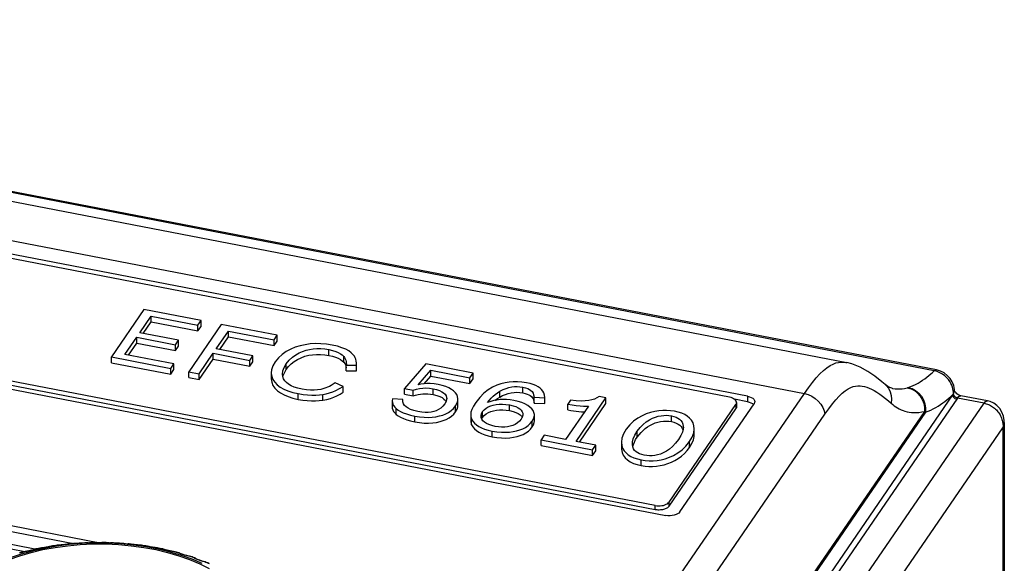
# Model space of a CAD drawing. Header units: millimetres. Extents: x -728 to -141, y -62 to 525.
# Tile 186 of 186: x -186 to -141, y 500 to 525. Entities that reach past the tile are written whole.
import ezdxf

# ---------------------------------------------------------------- set-up
doc = ezdxf.new("R2010")
doc.units = ezdxf.units.MM
doc.header["$LTSCALE"] = 23.1
doc.layers.add('R912005502_AM_0', color=7, linetype='CONTINUOUS')

msp = doc.modelspace()

# ---------------------------------------------------------------- linework, layer by layer
at = {"layer": 'R912005502_AM_0', "color": 7}
for p, q in [((-230.133, 524.881), (-148.399, 509.117)), ((-144.276, 508.775), (-226.974, 524.725)), ((-144.372, 508.735), (-227.07, 524.685)), ((-231.867, 523.413), (-150.344, 507.689)), ((-152.961, 507.562), (-230.016, 522.424)), ((-153.798, 507.519), (-229.914, 522.199)), ((-157.219, 502.54), (-233.334, 517.22)), ((-157.219, 502.349), (-233.334, 517.029)), ((-233.778, 516.946), (-156.723, 502.085)), ((-239.887, 511.572), (-183.987, 500.791)), ((-239.818, 511.835), (-182.764, 500.831)), ((-180.741, 511.552), (-182.237, 509.373)), ((-178.113, 511.045), (-180.741, 511.552)), ((-180.935, 510.482), (-180.408, 511.25)), ((-180.408, 510.985), (-180.408, 511.25)), ((-180.408, 511.25), (-178.258, 510.835)), ((-186.228, 500.417), (-240.307, 510.847)), ((-185.764, 500.532), (-240.08, 511.008)), ((-180.775, 510.451), (-180.408, 510.985)), ((-180.408, 510.985), (-178.258, 510.57)), ((-177.182, 510.866), (-178.678, 508.687)), ((-178.258, 510.835), (-178.113, 511.045)), ((-178.258, 510.57), (-178.258, 510.835)), ((-178.258, 510.57), (-178.113, 510.78)), ((-178.113, 510.78), (-178.113, 511.045)), ((-174.606, 510.369), (-177.182, 510.866)), ((-181.615, 509.492), (-181.076, 510.278)), ((-181.076, 510.013), (-181.076, 510.278)), ((-181.076, 510.278), (-179.293, 509.934)), ((-179.153, 510.138), (-180.935, 510.482)), ((-177.412, 509.744), (-176.849, 510.563)), ((-177.251, 509.713), (-176.849, 510.298)), ((-176.849, 510.298), (-176.849, 510.563)), ((-176.849, 510.563), (-174.75, 510.159)), ((-176.849, 510.298), (-174.75, 509.893)), ((-174.75, 510.159), (-174.606, 510.369)), ((-174.606, 510.104), (-174.606, 510.369)), ((-181.455, 509.461), (-181.076, 510.013)), ((-181.076, 510.013), (-179.293, 509.669)), ((-179.293, 509.934), (-179.153, 510.138)), ((-179.293, 509.669), (-179.293, 509.934)), ((-179.293, 509.669), (-179.153, 509.873)), ((-179.153, 509.873), (-179.153, 510.138)), ((-175.733, 509.42), (-177.412, 509.744)), ((-174.75, 509.893), (-174.75, 510.159)), ((-174.75, 509.893), (-174.606, 510.104)), ((-182.237, 509.108), (-182.237, 509.373)), ((-182.237, 509.373), (-179.506, 508.847)), ((-179.362, 509.057), (-181.615, 509.492)), ((-178.201, 508.595), (-177.552, 509.54)), ((-177.552, 509.274), (-177.552, 509.54)), ((-177.552, 509.54), (-175.873, 509.216)), ((-175.873, 509.216), (-175.733, 509.42)), ((-175.733, 509.155), (-175.733, 509.42)), ((-172.226, 509.445), (-172.226, 509.71)), ((-171.549, 509.134), (-171.549, 509.399)), ((-182.237, 509.108), (-179.506, 508.582)), ((-179.506, 508.847), (-179.362, 509.057)), ((-179.506, 508.582), (-179.506, 508.847)), ((-179.362, 508.792), (-179.362, 509.057)), ((-178.201, 508.33), (-177.552, 509.274)), ((-177.552, 509.274), (-175.873, 508.951)), ((-175.873, 508.951), (-175.873, 509.216)), ((-175.873, 508.951), (-175.733, 509.155)), ((-174.193, 508.789), (-174.193, 509.054)), ((-171.445, 508.944), (-171.433, 508.876)), ((-171.427, 509.045), (-171.429, 508.993)), ((-171.429, 508.728), (-171.429, 508.993)), ((-171.429, 508.993), (-170.954, 508.992)), ((-170.954, 508.727), (-170.954, 508.992)), ((-167.769, 509.05), (-168.758, 507.923)), ((-165.596, 508.631), (-167.769, 509.05)), ((-179.506, 508.582), (-179.362, 508.792)), ((-178.678, 508.422), (-178.678, 508.687)), ((-178.678, 508.687), (-178.201, 508.595)), ((-178.678, 508.422), (-178.201, 508.33)), ((-178.201, 508.33), (-178.201, 508.595)), ((-174.884, 508.635), (-174.884, 508.37)), ((-174.355, 508.471), (-174.368, 508.583)), ((-171.429, 508.728), (-170.954, 508.727)), ((-168.126, 508.094), (-167.54, 508.758)), ((-167.85, 508.142), (-167.54, 508.493)), ((-167.54, 508.493), (-167.54, 508.758)), ((-167.54, 508.758), (-165.746, 508.412)), ((-167.54, 508.493), (-165.746, 508.147)), ((-165.746, 508.412), (-165.596, 508.631)), ((-165.746, 508.147), (-165.746, 508.412)), ((-165.596, 508.366), (-165.596, 508.631)), ((-144.239, 508.699), (-144.372, 508.735)), ((-171.572, 508.017), (-171.939, 508.184)), ((-171.572, 507.752), (-171.572, 508.017)), ((-168.758, 507.658), (-168.758, 507.923)), ((-168.758, 507.923), (-168.356, 507.845)), ((-165.746, 508.147), (-165.596, 508.366)), ((-163.306, 507.717), (-163.306, 507.982)), ((-146.633, 508.105), (-146.787, 508.235)), ((-146.635, 508.107), (-146.633, 508.105)), ((-146.301, 507.926), (-146.298, 507.925)), ((-143.608, 508.158), (-143.661, 508.247)), ((-143.567, 508.07), (-143.608, 508.158)), ((-143.444, 507.875), (-143.479, 508.054)), ((-173.637, 507.419), (-173.637, 507.684)), ((-172.51, 507.386), (-172.51, 507.651)), ((-168.758, 507.658), (-168.356, 507.58)), ((-168.356, 507.58), (-168.356, 507.845)), ((-167.427, 507.643), (-167.427, 507.908)), ((-164.364, 507.529), (-164.364, 507.794)), ((-162.792, 507.252), (-162.792, 507.517)), ((-162.792, 507.517), (-162.298, 507.498)), ((-162.298, 507.498), (-162.298, 507.503)), ((-162.298, 507.233), (-162.298, 507.503)), ((-160.858, 505.488), (-159.479, 507.496)), ((-159.479, 507.496), (-159.79, 507.556)), ((-159.479, 507.231), (-159.479, 507.496)), ((-158.296, 496.112), (-150.344, 507.689)), ((-143.527, 507.63), (-156.872, 488.199)), ((-143.302, 507.484), (-156.702, 487.974)), ((-152.961, 507.562), (-152.961, 507.308)), ((-147.012, 507.747), (-146.882, 507.66)), ((-146.882, 507.66), (-146.749, 507.563)), ((-143.488, 507.682), (-143.527, 507.63)), ((-143.488, 507.682), (-143.45, 507.762)), ((-143.45, 507.762), (-143.441, 507.836)), ((-143.441, 507.837), (-143.444, 507.875)), ((-143.441, 507.836), (-143.441, 507.837)), ((-143.441, 507.832), (-143.441, 507.836)), ((-143.439, 507.824), (-143.441, 507.832)), ((-142.081, 507.249), (-143.302, 507.484)), ((-143.197, 507.585), (-143.15, 507.591)), ((-141.93, 507.356), (-143.15, 507.591)), ((-184.481, 445.517), (-142.081, 507.249)), ((-169.318, 507.348), (-169.318, 507.083)), ((-169.31, 507.443), (-169.317, 507.348)), ((-168.829, 507.422), (-169.31, 507.443)), ((-168.829, 507.375), (-168.829, 507.422)), ((-168.824, 507.314), (-168.829, 507.375)), ((-168.798, 507.219), (-168.824, 507.314)), ((-166.934, 507.438), (-166.871, 507.37)), ((-166.841, 507.319), (-166.898, 507.209)), ((-166.871, 507.37), (-166.842, 507.317)), ((-166.399, 506.854), (-166.399, 507.119)), ((-166.291, 507.164), (-166.291, 507.429)), ((-163.912, 506.902), (-163.912, 507.167)), ((-162.792, 507.252), (-162.298, 507.233)), ((-162.298, 507.233), (-162.298, 507.238)), ((-160.289, 507.104), (-161.336, 505.58)), ((-161.109, 507.379), (-161.233, 507.2)), ((-161.233, 506.934), (-161.233, 507.2)), ((-160.698, 505.457), (-159.479, 507.231)), ((-156.578, 502.698), (-153.5, 507.179)), ((-156.082, 502.243), (-152.662, 507.223)), ((-152.961, 507.308), (-153.563, 507.424)), ((-153.5, 507.179), (-153.5, 506.989)), ((-153.469, 507.27), (-153.469, 507.079)), ((-152.871, 507.285), (-152.961, 507.308)), ((-152.638, 507.274), (-152.662, 507.223)), ((-152.632, 507.313), (-152.638, 507.274)), ((-143.386, 507.444), (-143.339, 507.43)), ((-169.133, 506.733), (-169.133, 506.998)), ((-168.278, 506.385), (-168.278, 506.65)), ((-165.703, 506.718), (-165.703, 506.452)), ((-165.224, 506.594), (-165.23, 506.652)), ((-165.198, 506.52), (-165.159, 506.594)), ((-165.159, 506.594), (-165.159, 506.859)), ((-165.159, 506.594), (-165.084, 506.681)), ((-163.329, 506.608), (-163.38, 506.509)), ((-162.775, 506.429), (-162.775, 506.694)), ((-157.368, 495.145), (-149.408, 506.734)), ((-144.82, 506.871), (-156.901, 489.281)), ((-144.774, 506.838), (-156.896, 489.19)), ((-156.578, 502.507), (-153.5, 506.989)), ((-156.47, 506.399), (-156.47, 506.664)), ((-144.82, 506.871), (-144.796, 506.854)), ((-144.796, 506.854), (-144.774, 506.838)), ((-141.478, 506.893), (-141.442, 506.85)), ((-183.541, 444.488), (-141.21, 506.12)), ((-165.662, 506.257), (-165.662, 506.522)), ((-165.074, 506.373), (-165.145, 506.441)), ((-162.87, 506.153), (-162.87, 506.418)), ((-155.92, 506.142), (-155.926, 506.053)), ((-141.208, 506.173), (-141.21, 506.12)), ((-141.21, 506.12), (-141.21, 424.707)), ((-141.15, 506.358), (-141.153, 506.451)), ((-141.15, 506.359), (-141.15, 424.888)), ((-164.713, 505.698), (-164.713, 505.963)), ((-162.325, 505.771), (-162.469, 505.561)), ((-161.336, 505.58), (-162.325, 505.771)), ((-158.039, 505.687), (-158.039, 505.952)), ((-155.416, 505.807), (-155.416, 506.072)), ((-162.469, 505.296), (-162.469, 505.561)), ((-162.469, 505.561), (-160.094, 505.103)), ((-162.469, 505.296), (-160.094, 504.838)), ((-159.95, 505.313), (-160.858, 505.488)), ((-160.094, 505.103), (-159.95, 505.313)), ((-159.95, 505.048), (-159.95, 505.313)), ((-158.768, 505.438), (-158.768, 505.173)), ((-155.631, 505.212), (-155.631, 505.477)), ((-160.094, 504.838), (-160.094, 505.103)), ((-160.094, 504.838), (-159.95, 505.048)), ((-157.859, 504.376), (-157.859, 504.641)), ((-157.219, 502.349), (-157.219, 502.54)), ((-156.611, 502.66), (-156.578, 502.698)), ((-156.578, 502.507), (-156.578, 502.698)), ((-184.972, 500.672), (-184.977, 500.671)), ((-184.971, 500.672), (-184.972, 500.672)), ((-184.934, 500.682), (-184.869, 500.692)), ((-184.932, 500.682), (-184.934, 500.682)), ((-184.867, 500.692), (-184.932, 500.682)), ((-184.869, 500.692), (-184.804, 500.701)), ((-184.802, 500.701), (-184.867, 500.692)), ((-184.804, 500.701), (-184.739, 500.71)), ((-184.737, 500.71), (-184.802, 500.701)), ((-184.725, 500.711), (-184.739, 500.71)), ((-184.739, 500.71), (-184.739, 500.71)), ((-184.737, 500.71), (-184.739, 500.71)), ((-184.693, 500.713), (-184.737, 500.71)), ((-184.737, 500.71), (-184.725, 500.711)), ((-184.646, 500.717), (-184.693, 500.713)), ((-184.45, 500.736), (-184.516, 500.729)), ((-184.387, 500.743), (-184.45, 500.736)), ((-184.443, 500.737), (-184.45, 500.736)), ((-184.305, 500.753), (-184.387, 500.743)), ((-184.302, 500.753), (-184.305, 500.753)), ((-184.181, 500.769), (-184.217, 500.764)), ((-184.164, 500.773), (-184.172, 500.771)), ((-184.127, 500.778), (-184.151, 500.775)), ((-184.128, 500.779), (-184.062, 500.784)), ((-184.127, 500.778), (-184.128, 500.779)), ((-184.061, 500.784), (-184.095, 500.782)), ((-184.062, 500.784), (-183.995, 500.79)), ((-183.994, 500.79), (-184.028, 500.787)), ((-183.995, 500.79), (-183.929, 500.795)), ((-183.928, 500.795), (-183.962, 500.793)), ((-183.916, 500.796), (-183.929, 500.795)), ((-183.928, 500.795), (-183.929, 500.795)), ((-183.928, 500.795), (-183.916, 500.796)), ((-183.888, 500.796), (-183.928, 500.795)), ((-183.845, 500.797), (-183.888, 500.796)), ((-183.797, 500.799), (-183.845, 500.797)), ((-183.697, 500.804), (-183.715, 500.803)), ((-183.5, 500.815), (-183.604, 500.809)), ((-183.598, 500.809), (-183.604, 500.809)), ((-183.55, 500.812), (-183.55, 500.812)), ((-183.412, 500.82), (-183.455, 500.818)), ((-183.358, 500.825), (-183.384, 500.823)), ((-183.337, 500.827), (-183.358, 500.825)), ((-183.308, 500.83), (-183.337, 500.827)), ((-183.324, 500.829), (-183.337, 500.827)), ((-183.325, 500.828), (-183.308, 500.83)), ((-183.324, 500.829), (-183.325, 500.828)), ((-183.308, 500.83), (-183.324, 500.829)), ((-183.308, 500.83), (-183.241, 500.832)), ((-183.308, 500.83), (-183.308, 500.83)), ((-183.241, 500.832), (-183.174, 500.834)), ((-183.241, 500.832), (-183.241, 500.832)), ((-183.174, 500.834), (-183.106, 500.835)), ((-183.173, 500.834), (-183.174, 500.834)), ((-183.106, 500.835), (-183.106, 500.835)), ((-183.106, 500.835), (-183.093, 500.835)), ((-183.093, 500.835), (-183.106, 500.835)), ((-183.071, 500.834), (-183.106, 500.835)), ((-183.106, 500.835), (-183.106, 500.835)), ((-182.892, 500.831), (-182.908, 500.832)), ((-182.672, 500.832), (-182.79, 500.831)), ((-182.601, 500.832), (-182.62, 500.832)), ((-182.537, 500.834), (-182.575, 500.833)), ((-182.507, 500.835), (-182.537, 500.834)), ((-182.483, 500.835), (-182.517, 500.834)), ((-182.495, 500.835), (-182.507, 500.835)), ((-182.496, 500.835), (-182.482, 500.835)), ((-182.483, 500.835), (-182.496, 500.835)), ((-182.483, 500.835), (-182.482, 500.835)), ((-182.482, 500.835), (-182.483, 500.835)), ((-182.482, 500.835), (-182.415, 500.834)), ((-182.415, 500.834), (-182.415, 500.834)), ((-182.415, 500.834), (-182.348, 500.832)), ((-182.348, 500.832), (-182.348, 500.832)), ((-182.348, 500.832), (-182.281, 500.83)), ((-182.281, 500.83), (-182.281, 500.83)), ((-182.281, 500.83), (-182.265, 500.829)), ((-182.264, 500.829), (-182.281, 500.83)), ((-182.252, 500.827), (-182.281, 500.83)), ((-182.265, 500.829), (-182.264, 500.829)), ((-182.085, 500.814), (-182.098, 500.815)), ((-181.864, 500.802), (-181.984, 500.809)), ((-181.715, 500.797), (-181.758, 500.798)), ((-181.7, 500.796), (-181.743, 500.797)), ((-181.681, 500.796), (-181.715, 500.797)), ((-181.661, 500.795), (-181.7, 500.796)), ((-181.673, 500.796), (-181.681, 500.796)), ((-181.673, 500.796), (-181.66, 500.795)), ((-181.661, 500.795), (-181.673, 500.796)), ((-181.661, 500.795), (-181.66, 500.795)), ((-181.66, 500.795), (-181.661, 500.795)), ((-181.66, 500.795), (-181.66, 500.795)), ((-181.66, 500.795), (-181.594, 500.79)), ((-181.594, 500.79), (-181.595, 500.79)), ((-181.594, 500.79), (-181.527, 500.784)), ((-181.527, 500.784), (-181.528, 500.784)), ((-181.527, 500.784), (-181.461, 500.779)), ((-181.462, 500.778), (-181.461, 500.779)), ((-181.462, 500.778), (-181.438, 500.775)), ((-181.438, 500.774), (-181.462, 500.778)), ((-181.461, 500.779), (-181.461, 500.779)), ((-181.437, 500.775), (-181.438, 500.775)), ((-181.438, 500.775), (-181.436, 500.775)), ((-181.325, 500.758), (-181.368, 500.764)), ((-181.144, 500.737), (-181.211, 500.744)), ((-181.194, 500.742), (-181.211, 500.744)), ((-181.075, 500.729), (-181.144, 500.737)), ((-180.943, 500.717), (-180.974, 500.72)), ((-180.896, 500.713), (-180.943, 500.717)), ((-180.852, 500.71), (-180.896, 500.713)), ((-180.863, 500.711), (-180.887, 500.713)), ((-180.864, 500.711), (-180.85, 500.71)), ((-180.852, 500.71), (-180.864, 500.711)), ((-180.852, 500.71), (-180.85, 500.71)), ((-180.787, 500.701), (-180.852, 500.71)), ((-180.85, 500.71), (-180.85, 500.71)), ((-180.85, 500.71), (-180.785, 500.701)), ((-180.722, 500.692), (-180.787, 500.701)), ((-180.785, 500.701), (-180.72, 500.692)), ((-180.657, 500.682), (-180.722, 500.692)), ((-180.72, 500.692), (-180.655, 500.682)), ((-180.657, 500.682), (-180.655, 500.682)), ((-180.639, 500.676), (-180.657, 500.682)), ((-180.655, 500.682), (-180.655, 500.682)), ((-180.61, 500.67), (-180.618, 500.672)), ((-180.618, 500.672), (-180.615, 500.671)), ((-186.399, 500.3), (-186.902, 500.131)), ((-186.469, 500.358), (-186.379, 500.382)), ((-186.403, 500.375), (-186.462, 500.359)), ((-186.313, 500.399), (-186.403, 500.375)), ((-185.871, 500.446), (-186.399, 500.3)), ((-186.283, 500.407), (-186.313, 500.399)), ((-186.283, 500.407), (-186.288, 500.406)), ((-186.231, 500.416), (-186.283, 500.407)), ((-186.283, 500.407), (-186.27, 500.41)), ((-186.179, 500.425), (-186.231, 500.416)), ((-185.322, 500.569), (-185.871, 500.446)), ((-185.75, 500.531), (-185.777, 500.516)), ((-185.713, 500.542), (-185.75, 500.531)), ((-185.717, 500.541), (-185.654, 500.554)), ((-185.713, 500.542), (-185.717, 500.541)), ((-185.651, 500.555), (-185.713, 500.542)), ((-185.654, 500.554), (-185.591, 500.567)), ((-185.588, 500.568), (-185.651, 500.555)), ((-185.591, 500.567), (-185.528, 500.58)), ((-185.525, 500.58), (-185.588, 500.568)), ((-185.512, 500.582), (-185.528, 500.58)), ((-185.528, 500.58), (-185.528, 500.58)), ((-185.525, 500.58), (-185.528, 500.58)), ((-185.477, 500.586), (-185.525, 500.58)), ((-185.525, 500.58), (-185.513, 500.582)), ((-185.427, 500.592), (-185.477, 500.586)), ((-185.006, 500.663), (-185.043, 500.655)), ((-185.02, 500.661), (-185.036, 500.657)), ((-185.006, 500.664), (-185.02, 500.661)), ((-180.615, 500.671), (-180.613, 500.67)), ((-180.112, 500.586), (-180.162, 500.592)), ((-180.116, 500.587), (-180.151, 500.591)), ((-180.084, 500.583), (-180.116, 500.587)), ((-180.064, 500.58), (-180.112, 500.586)), ((-180.076, 500.582), (-180.084, 500.583)), ((-180.077, 500.582), (-180.061, 500.58)), ((-180.064, 500.58), (-180.076, 500.582)), ((-180.064, 500.58), (-180.061, 500.58)), ((-180.001, 500.568), (-180.064, 500.58)), ((-180.061, 500.58), (-180.061, 500.58)), ((-180.061, 500.58), (-179.998, 500.567)), ((-179.938, 500.555), (-180.001, 500.568)), ((-179.998, 500.567), (-179.935, 500.554)), ((-179.876, 500.542), (-179.938, 500.555)), ((-179.935, 500.554), (-179.872, 500.541)), ((-179.876, 500.542), (-179.872, 500.541)), ((-179.876, 500.542), (-179.839, 500.531)), ((-179.864, 500.535), (-179.876, 500.542)), ((-179.872, 500.541), (-179.872, 500.541)), ((-179.839, 500.531), (-179.809, 500.514)), ((-179.785, 500.509), (-179.817, 500.519)), ((-179.747, 500.499), (-179.785, 500.509)), ((-179.019, 500.246), (-179.539, 500.4)), ((-179.357, 500.416), (-179.409, 500.425)), ((-179.306, 500.407), (-179.357, 500.416)), ((-179.319, 500.41), (-179.345, 500.415)), ((-179.306, 500.407), (-179.319, 500.41)), ((-179.306, 500.407), (-179.3, 500.406)), ((-179.246, 500.391), (-179.306, 500.407)), ((-179.3, 500.407), (-179.21, 500.382)), ((-179.156, 500.367), (-179.246, 500.391)), ((-179.21, 500.382), (-179.15, 500.366)), ((-179.126, 500.359), (-179.156, 500.367)), ((-179.15, 500.366), (-179.12, 500.358)), ((-179.134, 500.232), (-178.641, 500.059)), ((-179.12, 500.352), (-179.126, 500.359)), ((-179.126, 500.359), (-179.12, 500.358)), ((-179.126, 500.359), (-179.09, 500.346)), ((-179.12, 500.358), (-179.12, 500.358)), ((-178.986, 500.297), (-179.024, 500.31)), ((-178.525, 500.069), (-179.019, 500.246)), ((-178.641, 500.205), (-178.695, 500.217)), ((-178.645, 500.207), (-178.683, 500.215)), ((-178.609, 500.2), (-178.645, 500.207)), ((-178.577, 500.192), (-178.641, 500.205)), ((-178.6, 500.198), (-178.609, 500.2)), ((-178.586, 500.194), (-178.6, 500.198)), ((-178.53, 500.174), (-178.586, 500.194)), ((-178.577, 500.192), (-178.52, 500.173)), ((-178.473, 500.155), (-178.53, 500.174)), ((-178.06, 499.872), (-178.525, 500.069)), ((-178.52, 500.173), (-178.464, 500.153)), ((-178.417, 500.135), (-178.473, 500.155)), ((-178.464, 500.153), (-178.407, 500.133)), ((-178.418, 500.128), (-178.417, 500.135)), ((-178.417, 500.135), (-178.407, 500.133)), ((-178.417, 500.135), (-178.381, 500.12)), ((-178.407, 500.133), (-178.407, 500.133)), ((-178.27, 500.052), (-178.308, 500.067)), ((-177.969, 499.956), (-178.025, 499.971)), ((-177.96, 499.955), (-177.994, 499.964)), ((-177.913, 499.941), (-177.969, 499.956)), ((-177.927, 499.947), (-177.96, 499.955)), ((-177.913, 499.941), (-177.927, 499.947)), ((-177.913, 499.941), (-177.899, 499.938)), ((-177.86, 499.919), (-177.913, 499.941)), ((-177.899, 499.938), (-177.846, 499.915)), ((-177.808, 499.897), (-177.86, 499.919)), ((-177.846, 499.915), (-177.793, 499.893)), ((-177.756, 499.874), (-177.808, 499.897)), ((-177.793, 499.893), (-177.741, 499.87))]:
    msp.add_line(p, q, dxfattribs=at)
for points in [[(-172.076, 509.919), (-172.344, 509.96), (-172.604, 509.982), (-172.853, 509.984), (-173.095, 509.969), (-173.329, 509.936), (-173.557, 509.886), (-173.777, 509.818), (-173.989, 509.73), (-174.191, 509.622), (-174.38, 509.49), (-174.549, 509.332), (-174.702, 509.148)], [(-174.193, 509.054), (-174.057, 509.22), (-173.912, 509.36), (-173.759, 509.472), (-173.602, 509.561), (-173.443, 509.63), (-173.283, 509.682), (-173.121, 509.72), (-172.955, 509.744), (-172.786, 509.756), (-172.609, 509.755), (-172.422, 509.739), (-172.226, 509.71)], [(-171.111, 509.474), (-171.2, 509.564), (-171.316, 509.648), (-171.458, 509.727), (-171.63, 509.798), (-171.836, 509.862), (-172.076, 509.919)], [(-174.193, 508.789), (-174.085, 508.929), (-173.961, 509.054), (-173.821, 509.165), (-173.669, 509.261), (-173.506, 509.339), (-173.335, 509.402), (-173.161, 509.447), (-172.983, 509.476), (-172.803, 509.491), (-172.618, 509.49), (-172.425, 509.475), (-172.226, 509.445)], [(-172.226, 509.71), (-172.061, 509.671), (-171.918, 509.627), (-171.797, 509.576), (-171.696, 509.521), (-171.613, 509.462), (-171.549, 509.399)], [(-172.226, 509.445), (-172.064, 509.407), (-171.922, 509.363), (-171.8, 509.313), (-171.697, 509.257), (-171.614, 509.197), (-171.549, 509.134)], [(-171.549, 509.399), (-171.508, 509.346), (-171.475, 509.289), (-171.451, 509.23), (-171.436, 509.164), (-171.428, 509.084), (-171.427, 509.045)], [(-170.954, 508.992), (-170.959, 509.094), (-170.971, 509.185), (-170.99, 509.264), (-171.018, 509.336), (-171.059, 509.407), (-171.111, 509.474)], [(-174.702, 509.148), (-174.807, 508.957), (-174.868, 508.78), (-174.884, 508.635)], [(-174.368, 508.583), (-174.349, 508.727), (-174.29, 508.882), (-174.193, 509.054)], [(-171.549, 509.134), (-171.503, 509.072), (-171.468, 509.008), (-171.445, 508.944)], [(-150.344, 507.689), (-150.157, 507.955), (-149.976, 508.194), (-149.801, 508.406), (-149.633, 508.59), (-149.47, 508.746), (-149.314, 508.873), (-149.167, 508.972), (-149.027, 509.045), (-148.898, 509.094), (-148.776, 509.123), (-148.66, 509.136), (-148.547, 509.136), (-148.436, 509.123), (-148.399, 509.117)], [(-146.787, 508.235), (-147.106, 508.486), (-147.433, 508.71), (-147.779, 508.905), (-148.161, 509.057), (-148.399, 509.117)], [(-174.884, 508.635), (-174.884, 508.616), (-174.861, 508.467), (-174.807, 508.33), (-174.722, 508.206), (-174.611, 508.092), (-174.473, 507.99), (-174.309, 507.897), (-174.117, 507.815), (-173.892, 507.744), (-173.637, 507.684)], [(-173.464, 507.888), (-173.658, 507.934), (-173.827, 507.988), (-173.967, 508.048), (-174.083, 508.115), (-174.181, 508.19), (-174.259, 508.273), (-174.318, 508.366), (-174.355, 508.471)], [(-174.348, 508.452), (-174.334, 508.516), (-174.277, 508.649), (-174.193, 508.789)], [(-145.573, 507.968), (-145.456, 508.009), (-145.341, 508.058), (-145.229, 508.112), (-145.12, 508.172), (-145.015, 508.235), (-144.912, 508.302), (-144.813, 508.372), (-144.717, 508.444)], [(-144.717, 508.444), (-144.625, 508.516), (-144.537, 508.589), (-144.453, 508.662), (-144.372, 508.735)], [(-144.372, 508.735), (-144.313, 508.772), (-144.277, 508.775)], [(-143.922, 508.635), (-144.089, 508.72), (-144.277, 508.775)], [(-143.803, 508.424), (-143.894, 508.507), (-143.998, 508.583), (-144.113, 508.648), (-144.239, 508.699)], [(-143.479, 508.054), (-143.547, 508.225), (-143.646, 508.383), (-143.773, 508.521), (-143.922, 508.635)], [(-143.661, 508.247), (-143.725, 508.336), (-143.803, 508.424)], [(-174.883, 508.37), (-174.862, 508.206), (-174.806, 508.064), (-174.717, 507.935), (-174.602, 507.819), (-174.461, 507.717), (-174.296, 507.626), (-174.105, 507.546), (-173.885, 507.477), (-173.637, 507.419)], [(-172.51, 507.651), (-172.35, 507.682), (-172.197, 507.722), (-172.054, 507.769), (-171.909, 507.831), (-171.746, 507.914), (-171.572, 508.017)], [(-171.939, 508.184), (-172.035, 508.119), (-172.125, 508.064), (-172.208, 508.018), (-172.289, 507.98), (-172.376, 507.946), (-172.466, 507.916)], [(-168.356, 507.845), (-168.204, 507.894), (-168.056, 507.927), (-167.915, 507.944), (-167.769, 507.947), (-167.605, 507.935), (-167.427, 507.908)], [(-167.208, 508.104), (-167.393, 508.132), (-167.564, 508.147), (-167.72, 508.15), (-167.865, 508.141), (-168, 508.122), (-168.126, 508.094)], [(-166.291, 507.429), (-166.292, 507.451), (-166.309, 507.55), (-166.349, 507.642), (-166.41, 507.728), (-166.491, 507.807), (-166.592, 507.881), (-166.713, 507.948), (-166.855, 508.008), (-167.021, 508.059), (-167.208, 508.104)], [(-163.139, 508.188), (-163.35, 508.22), (-163.554, 508.235), (-163.747, 508.235), (-163.937, 508.218), (-164.125, 508.187), (-164.314, 508.138), (-164.508, 508.07), (-164.703, 507.977), (-164.903, 507.856), (-165.1, 507.703), (-165.29, 507.51), (-165.476, 507.279)], [(-164.364, 507.794), (-164.216, 507.869), (-164.076, 507.928), (-163.944, 507.968), (-163.817, 507.994), (-163.694, 508.008), (-163.57, 508.011), (-163.441, 508.002), (-163.306, 507.982)], [(-163.306, 507.982), (-163.182, 507.953), (-163.079, 507.919), (-162.998, 507.881), (-162.933, 507.835), (-162.879, 507.779), (-162.837, 507.711), (-162.808, 507.623), (-162.792, 507.517)], [(-162.298, 507.503), (-162.309, 507.613), (-162.337, 507.715), (-162.382, 507.802), (-162.442, 507.877), (-162.514, 507.944), (-162.601, 508.003), (-162.703, 508.057), (-162.824, 508.105), (-162.97, 508.149), (-163.139, 508.188)], [(-149.408, 506.734), (-149.231, 506.986), (-149.062, 507.209), (-148.902, 507.403), (-148.749, 507.569), (-148.604, 507.707), (-148.466, 507.819), (-148.336, 507.905), (-148.214, 507.968), (-148.101, 508.01), (-147.994, 508.035), (-147.89, 508.047), (-147.788, 508.046), (-147.686, 508.034), (-147.583, 508.013), (-147.478, 507.981), (-147.369, 507.939), (-147.256, 507.887), (-147.138, 507.823), (-147.012, 507.747)], [(-146.298, 507.925), (-146.331, 507.933), (-146.42, 507.964), (-146.516, 508.017), (-146.635, 508.107)], [(-146.633, 508.105), (-146.589, 508.064), (-146.48, 507.929), (-146.399, 507.774), (-146.35, 507.604)], [(-146.298, 507.925), (-146.275, 507.921), (-146.177, 507.908), (-146.075, 507.901), (-145.967, 507.902), (-145.855, 507.91), (-145.737, 507.928), (-145.613, 507.956)], [(-145.613, 507.956), (-145.603, 507.959), (-145.593, 507.962), (-145.583, 507.965), (-145.573, 507.968)], [(-145.613, 507.956), (-145.443, 507.905), (-145.285, 507.822), (-145.142, 507.709), (-145.021, 507.571), (-144.926, 507.413), (-144.859, 507.239), (-144.823, 507.056), (-144.82, 506.871)], [(-145.573, 507.968), (-145.397, 507.915), (-145.232, 507.828), (-145.086, 507.71), (-144.962, 507.565), (-144.866, 507.399), (-144.801, 507.218), (-144.77, 507.029), (-144.774, 506.838)], [(-143.499, 507.826), (-143.513, 507.904), (-143.536, 507.986), (-143.567, 508.07)], [(-173.637, 507.684), (-173.416, 507.648), (-173.209, 507.625), (-173.017, 507.616), (-172.838, 507.618), (-172.668, 507.63), (-172.51, 507.651)], [(-172.466, 507.916), (-172.607, 507.88), (-172.757, 507.856), (-172.915, 507.843), (-173.084, 507.844), (-173.267, 507.859), (-173.464, 507.888)], [(-172.51, 507.386), (-172.328, 507.422), (-172.16, 507.468), (-172.007, 507.523), (-171.862, 507.589), (-171.716, 507.665), (-171.572, 507.752)], [(-168.356, 507.58), (-168.243, 507.618), (-168.13, 507.648), (-168.018, 507.668), (-167.905, 507.679), (-167.791, 507.682), (-167.675, 507.677), (-167.553, 507.664), (-167.427, 507.643)], [(-167.427, 507.908), (-167.272, 507.87), (-167.141, 507.825), (-167.035, 507.775), (-166.951, 507.718), (-166.886, 507.654), (-166.84, 507.584), (-166.814, 507.506), (-166.809, 507.454)], [(-167.427, 507.643), (-167.268, 507.604), (-167.132, 507.557), (-167.021, 507.501), (-166.934, 507.438)], [(-164.932, 507.275), (-164.845, 507.383), (-164.757, 507.482), (-164.671, 507.569), (-164.579, 507.648), (-164.476, 507.723), (-164.364, 507.794)], [(-164.589, 507.375), (-164.583, 507.38), (-164.478, 507.457), (-164.364, 507.529)], [(-164.364, 507.529), (-164.238, 507.596), (-164.109, 507.651), (-163.976, 507.694), (-163.842, 507.725), (-163.71, 507.742), (-163.577, 507.746), (-163.442, 507.738), (-163.306, 507.717)], [(-163.306, 507.717), (-163.201, 507.694), (-163.108, 507.665), (-163.03, 507.632), (-162.964, 507.594), (-162.911, 507.55), (-162.869, 507.5), (-162.837, 507.445), (-162.814, 507.385), (-162.799, 507.321), (-162.792, 507.252)], [(-159.79, 507.556), (-159.897, 507.489), (-160.013, 507.435), (-160.137, 507.395), (-160.275, 507.366), (-160.435, 507.348), (-160.623, 507.342), (-160.849, 507.353), (-161.109, 507.379)], [(-153.469, 507.27), (-153.473, 507.302), (-153.489, 507.343), (-153.516, 507.382), (-153.555, 507.418), (-153.604, 507.451), (-153.662, 507.479), (-153.726, 507.502), (-153.798, 507.519)], [(-152.961, 507.562), (-152.871, 507.539), (-152.794, 507.509), (-152.729, 507.47), (-152.679, 507.425), (-152.647, 507.376), (-152.633, 507.325), (-152.632, 507.313)], [(-150.344, 507.689), (-150.171, 507.641), (-150.004, 507.566), (-149.848, 507.465), (-149.709, 507.344), (-149.593, 507.205), (-149.501, 507.054), (-149.439, 506.895), (-149.408, 506.734)], [(-146.749, 507.563), (-146.614, 507.46), (-146.482, 507.354), (-146.352, 507.243)], [(-146.35, 507.604), (-146.334, 507.425), (-146.352, 507.243)], [(-144.774, 506.838), (-144.652, 506.882), (-144.532, 506.932), (-144.416, 506.988), (-144.303, 507.05), (-144.194, 507.116), (-144.087, 507.185), (-143.985, 507.256), (-143.885, 507.33), (-143.79, 507.405), (-143.698, 507.48), (-143.61, 507.555), (-143.527, 507.63)], [(-143.527, 507.63), (-143.519, 507.585), (-143.499, 507.542), (-143.469, 507.502)], [(-143.488, 507.682), (-143.491, 507.752), (-143.499, 507.826)], [(-143.302, 507.484), (-143.309, 507.486), (-143.316, 507.488), (-143.324, 507.49), (-143.332, 507.493), (-143.341, 507.496), (-143.349, 507.499), (-143.358, 507.504), (-143.368, 507.509), (-143.378, 507.514), (-143.388, 507.521), (-143.398, 507.528), (-143.408, 507.536), (-143.419, 507.545), (-143.43, 507.556), (-143.44, 507.568), (-143.45, 507.581), (-143.459, 507.595), (-143.468, 507.61), (-143.476, 507.627), (-143.482, 507.645), (-143.486, 507.663), (-143.488, 507.682)], [(-143.469, 507.502), (-143.431, 507.469), (-143.386, 507.444)], [(-143.401, 507.753), (-143.423, 507.787), (-143.436, 507.815), (-143.439, 507.824)], [(-143.15, 507.591), (-143.194, 507.603), (-143.241, 507.622), (-143.288, 507.648), (-143.332, 507.68), (-143.37, 507.716), (-143.401, 507.753)], [(-143.302, 507.484), (-143.248, 507.549), (-143.197, 507.585)], [(-173.637, 507.419), (-173.427, 507.384), (-173.226, 507.362), (-173.032, 507.352), (-172.847, 507.353), (-172.673, 507.364), (-172.51, 507.386)], [(-169.318, 507.083), (-169.312, 507.014), (-169.292, 506.941), (-169.256, 506.871), (-169.203, 506.801), (-169.133, 506.733)], [(-169.317, 507.348), (-169.311, 507.27), (-169.29, 507.198), (-169.254, 507.132), (-169.201, 507.065), (-169.133, 506.998)], [(-168.139, 506.861), (-168.321, 506.905), (-168.471, 506.955), (-168.588, 507.01), (-168.677, 507.071), (-168.748, 507.14), (-168.798, 507.219)], [(-168.278, 506.65), (-168.056, 506.616), (-167.848, 506.597), (-167.654, 506.593), (-167.473, 506.603), (-167.303, 506.624), (-167.144, 506.657), (-166.994, 506.701), (-166.854, 506.757), (-166.722, 506.825), (-166.602, 506.907), (-166.494, 507.005), (-166.399, 507.119)], [(-166.898, 507.209), (-166.987, 507.103), (-167.083, 507.017), (-167.187, 506.951), (-167.296, 506.901), (-167.408, 506.864), (-167.528, 506.84), (-167.657, 506.825), (-167.8, 506.823), (-167.961, 506.835), (-168.139, 506.861)], [(-166.809, 507.454), (-166.812, 507.418), (-166.841, 507.319)], [(-166.399, 507.119), (-166.336, 507.236), (-166.299, 507.347), (-166.291, 507.429)], [(-166.399, 506.854), (-166.335, 506.97), (-166.299, 507.081), (-166.291, 507.164)], [(-165.476, 507.279), (-165.58, 507.109), (-165.653, 506.959), (-165.692, 506.831), (-165.703, 506.718)], [(-165.159, 506.859), (-165.083, 506.946), (-164.996, 507.019), (-164.897, 507.079), (-164.786, 507.126), (-164.666, 507.162), (-164.537, 507.188), (-164.397, 507.202), (-164.247, 507.204), (-164.085, 507.193), (-163.912, 507.167)], [(-163.715, 507.368), (-163.889, 507.395), (-164.053, 507.411), (-164.207, 507.415), (-164.353, 507.408), (-164.497, 507.392), (-164.639, 507.365), (-164.785, 507.326), (-164.932, 507.275)], [(-163.912, 507.167), (-163.758, 507.13), (-163.629, 507.087), (-163.524, 507.037), (-163.441, 506.981), (-163.377, 506.92), (-163.332, 506.853), (-163.307, 506.78), (-163.302, 506.729)], [(-162.775, 506.694), (-162.776, 506.721), (-162.794, 506.814), (-162.834, 506.903), (-162.896, 506.988), (-162.979, 507.067), (-163.083, 507.141), (-163.208, 507.209), (-163.354, 507.27), (-163.523, 507.323), (-163.715, 507.368)], [(-161.233, 507.2), (-161.031, 507.165), (-160.846, 507.138), (-160.674, 507.119), (-160.521, 507.107), (-160.394, 507.102), (-160.289, 507.104)], [(-153.5, 507.179), (-153.479, 507.22), (-153.47, 507.261), (-153.469, 507.27)], [(-153.469, 507.079), (-153.47, 507.065), (-153.475, 507.039), (-153.485, 507.014), (-153.5, 506.989)], [(-152.691, 507.181), (-152.729, 507.215), (-152.794, 507.254), (-152.871, 507.285)], [(-146.352, 507.243), (-146.283, 507.186), (-146.212, 507.131), (-146.138, 507.08), (-146.061, 507.032), (-145.981, 506.988), (-145.898, 506.947), (-145.811, 506.911), (-145.721, 506.879), (-145.625, 506.853), (-145.526, 506.832), (-145.422, 506.818), (-145.312, 506.811), (-145.198, 506.812), (-145.078, 506.821), (-144.951, 506.841), (-144.82, 506.871)], [(-142.081, 507.249), (-142.028, 507.313), (-141.976, 507.35), (-141.93, 507.356)], [(-142.081, 507.249), (-142.029, 507.237), (-141.978, 507.223), (-141.927, 507.206), (-141.878, 507.186), (-141.829, 507.164), (-141.78, 507.139), (-141.733, 507.111), (-141.686, 507.081), (-141.641, 507.048), (-141.598, 507.012)], [(-141.636, 507.245), (-141.801, 507.321), (-141.93, 507.356)], [(-141.153, 506.451), (-141.189, 506.654), (-141.259, 506.838), (-141.36, 507.001), (-141.487, 507.137), (-141.636, 507.245)], [(-169.133, 506.998), (-169.048, 506.931), (-168.942, 506.868), (-168.813, 506.806), (-168.661, 506.749), (-168.482, 506.697), (-168.278, 506.65)], [(-169.133, 506.733), (-169.043, 506.663), (-168.932, 506.598), (-168.799, 506.536), (-168.646, 506.479), (-168.472, 506.429), (-168.278, 506.385)], [(-168.278, 506.385), (-168.057, 506.351), (-167.847, 506.332), (-167.645, 506.329), (-167.455, 506.339), (-167.28, 506.363), (-167.117, 506.399), (-166.967, 506.445), (-166.829, 506.503), (-166.702, 506.572), (-166.587, 506.654), (-166.486, 506.748), (-166.399, 506.854)], [(-165.703, 506.718), (-165.694, 506.614), (-165.662, 506.522)], [(-165.23, 506.652), (-165.229, 506.678), (-165.207, 506.766), (-165.159, 506.859)], [(-165.145, 506.441), (-165.195, 506.515), (-165.224, 506.594)], [(-165.084, 506.681), (-164.996, 506.755), (-164.891, 506.816), (-164.774, 506.865), (-164.65, 506.901), (-164.517, 506.925), (-164.376, 506.938), (-164.228, 506.939), (-164.073, 506.927), (-163.912, 506.902)], [(-163.912, 506.902), (-163.756, 506.865), (-163.624, 506.82), (-163.516, 506.767), (-163.43, 506.707)], [(-163.43, 506.707), (-163.366, 506.642), (-163.337, 506.593)], [(-163.302, 506.729), (-163.304, 506.698), (-163.329, 506.608)], [(-162.87, 506.418), (-162.813, 506.523), (-162.781, 506.624), (-162.775, 506.694)], [(-161.233, 506.934), (-161.101, 506.911), (-160.973, 506.89), (-160.848, 506.873), (-160.728, 506.859), (-160.611, 506.848), (-160.498, 506.841), (-160.471, 506.84)], [(-156.325, 506.874), (-156.506, 506.901), (-156.688, 506.915), (-156.869, 506.914), (-157.052, 506.899), (-157.239, 506.869), (-157.429, 506.822), (-157.623, 506.757), (-157.819, 506.669), (-158.015, 506.557), (-158.206, 506.418), (-158.381, 506.249), (-158.545, 506.05)], [(-158.039, 505.952), (-157.904, 506.123), (-157.766, 506.267), (-157.623, 506.384), (-157.48, 506.478), (-157.339, 506.551), (-157.202, 506.606), (-157.071, 506.646), (-156.944, 506.671), (-156.823, 506.685), (-156.705, 506.688), (-156.587, 506.681), (-156.47, 506.664)], [(-156.47, 506.664), (-156.357, 506.637), (-156.257, 506.601), (-156.169, 506.559), (-156.094, 506.506), (-156.028, 506.444), (-155.976, 506.369), (-155.939, 506.279), (-155.921, 506.175), (-155.92, 506.142)], [(-155.416, 506.072), (-155.43, 506.21), (-155.473, 506.343), (-155.542, 506.459), (-155.63, 506.559), (-155.736, 506.645), (-155.858, 506.719), (-155.996, 506.781), (-156.152, 506.833), (-156.325, 506.874)], [(-141.598, 507.012), (-141.556, 506.975), (-141.516, 506.935), (-141.478, 506.893)], [(-141.442, 506.85), (-141.408, 506.804), (-141.377, 506.757), (-141.347, 506.709), (-141.321, 506.658), (-141.297, 506.607), (-141.275, 506.554), (-141.257, 506.501), (-141.241, 506.446), (-141.228, 506.392), (-141.218, 506.337), (-141.212, 506.282), (-141.208, 506.227), (-141.208, 506.173)], [(-165.703, 506.452), (-165.695, 506.367), (-165.662, 506.257)], [(-165.662, 506.522), (-165.605, 506.424), (-165.531, 506.334), (-165.44, 506.253), (-165.332, 506.18), (-165.207, 506.114), (-165.063, 506.056), (-164.898, 506.005), (-164.713, 505.963)], [(-165.662, 506.257), (-165.605, 506.158), (-165.53, 506.067), (-165.437, 505.985), (-165.326, 505.911), (-165.201, 505.846), (-165.057, 505.789), (-164.894, 505.739), (-164.713, 505.698)], [(-164.586, 506.176), (-164.739, 506.213), (-164.871, 506.259), (-164.982, 506.312), (-165.074, 506.373)], [(-164.713, 505.963), (-164.497, 505.929), (-164.293, 505.911), (-164.102, 505.907), (-163.923, 505.916), (-163.755, 505.937), (-163.597, 505.97), (-163.449, 506.013), (-163.311, 506.068), (-163.182, 506.134), (-163.065, 506.214), (-162.961, 506.309), (-162.87, 506.418)], [(-164.713, 505.698), (-164.498, 505.664), (-164.292, 505.646), (-164.093, 505.642), (-163.906, 505.653), (-163.732, 505.676), (-163.572, 505.711), (-163.425, 505.757), (-163.289, 505.813), (-163.164, 505.88), (-163.052, 505.959), (-162.954, 506.05), (-162.87, 506.153)], [(-163.38, 506.509), (-163.463, 506.414), (-163.555, 506.335), (-163.658, 506.272), (-163.769, 506.223), (-163.886, 506.186), (-164.01, 506.161), (-164.141, 506.146), (-164.28, 506.143), (-164.428, 506.153), (-164.586, 506.176)], [(-162.87, 506.153), (-162.813, 506.257), (-162.781, 506.359), (-162.775, 506.429)], [(-158.039, 505.687), (-157.956, 505.798), (-157.868, 505.901), (-157.773, 505.995), (-157.674, 506.08), (-157.57, 506.157), (-157.46, 506.224), (-157.342, 506.285), (-157.219, 506.336), (-157.092, 506.375), (-156.964, 506.403), (-156.839, 506.419), (-156.714, 506.423), (-156.591, 506.417), (-156.47, 506.399)], [(-156.47, 506.399), (-156.352, 506.37), (-156.249, 506.333), (-156.16, 506.288), (-156.084, 506.233)], [(-156.084, 506.233), (-156.021, 506.169), (-155.972, 506.096), (-155.939, 506.015)], [(-141.21, 506.12), (-141.192, 506.158), (-141.177, 506.196), (-141.166, 506.235), (-141.157, 506.274), (-141.152, 506.313), (-141.15, 506.353), (-141.15, 506.358)], [(-158.545, 506.05), (-158.668, 505.83), (-158.744, 505.632), (-158.769, 505.458), (-158.769, 505.438)], [(-158.265, 505.368), (-158.257, 505.465), (-158.221, 505.607), (-158.147, 505.769), (-158.039, 505.952)], [(-158.248, 505.249), (-158.218, 505.351), (-158.173, 505.458), (-158.114, 505.57), (-158.039, 505.687)], [(-155.926, 506.053), (-155.961, 505.913), (-156.032, 505.754), (-156.137, 505.575)], [(-155.631, 505.477), (-155.512, 505.69), (-155.439, 505.884), (-155.416, 506.072)], [(-155.631, 505.212), (-155.527, 505.387), (-155.457, 505.555), (-155.421, 505.715), (-155.416, 505.807)], [(-158.769, 505.438), (-158.755, 505.304), (-158.712, 505.171), (-158.644, 505.056), (-158.557, 504.956), (-158.452, 504.87), (-158.331, 504.797), (-158.192, 504.734), (-158.035, 504.682), (-157.859, 504.641)], [(-158.248, 505.237), (-158.264, 505.343), (-158.265, 505.368)], [(-158.095, 505.01), (-158.16, 505.073), (-158.212, 505.148), (-158.248, 505.237)], [(-157.859, 504.641), (-157.677, 504.613), (-157.494, 504.6), (-157.313, 504.6), (-157.131, 504.615), (-156.945, 504.645), (-156.756, 504.692), (-156.563, 504.757), (-156.368, 504.845), (-156.171, 504.958), (-155.979, 505.099), (-155.8, 505.272), (-155.631, 505.477)], [(-157.859, 504.376), (-157.684, 504.349), (-157.51, 504.335), (-157.336, 504.334), (-157.162, 504.347), (-156.985, 504.373), (-156.808, 504.412), (-156.637, 504.465), (-156.471, 504.531), (-156.31, 504.61), (-156.155, 504.703), (-156.007, 504.811), (-155.869, 504.931), (-155.744, 505.065), (-155.631, 505.212)], [(-156.137, 505.575), (-156.274, 505.401), (-156.414, 505.254), (-156.557, 505.135), (-156.701, 505.039), (-156.841, 504.965), (-156.978, 504.909), (-157.109, 504.869), (-157.236, 504.844), (-157.357, 504.829), (-157.476, 504.826), (-157.596, 504.833), (-157.715, 504.851)], [(-158.768, 505.173), (-158.767, 505.125), (-158.74, 504.982), (-158.684, 504.851), (-158.599, 504.735), (-158.491, 504.634), (-158.363, 504.549), (-158.214, 504.478), (-158.047, 504.42), (-157.859, 504.376)], [(-157.715, 504.851), (-157.83, 504.879), (-157.931, 504.914), (-158.019, 504.957), (-158.095, 505.01)], [(-157.219, 502.54), (-157.142, 502.528), (-157.065, 502.524), (-156.987, 502.526), (-156.91, 502.534), (-156.836, 502.548), (-156.768, 502.569)], [(-156.578, 502.507), (-156.597, 502.483), (-156.62, 502.46), (-156.648, 502.439), (-156.679, 502.419), (-156.714, 502.4), (-156.752, 502.384), (-156.793, 502.37), (-156.836, 502.358), (-156.882, 502.348), (-156.929, 502.34), (-156.977, 502.335), (-157.026, 502.333), (-157.075, 502.333), (-157.124, 502.336), (-157.171, 502.341), (-157.219, 502.349)], [(-156.768, 502.569), (-156.707, 502.595), (-156.654, 502.625), (-156.611, 502.66)], [(-156.082, 502.243), (-156.126, 502.195), (-156.184, 502.155), (-156.257, 502.12), (-156.341, 502.094), (-156.433, 502.076), (-156.53, 502.069), (-156.626, 502.072), (-156.723, 502.085)], [(-186.945, 500.06), (-186.454, 500.232), (-185.934, 500.384), (-185.393, 500.512), (-184.834, 500.615), (-184.261, 500.692), (-183.678, 500.745), (-183.088, 500.771), (-182.497, 500.771), (-181.907, 500.744), (-181.324, 500.692), (-180.751, 500.614), (-180.192, 500.511), (-179.652, 500.383), (-179.134, 500.232)], [(-179.539, 500.4), (-180.081, 500.531), (-180.642, 500.637), (-181.218, 500.719), (-181.804, 500.775), (-182.397, 500.806), (-182.993, 500.81), (-183.587, 500.788), (-184.176, 500.741), (-184.756, 500.667), (-185.322, 500.569)], [(-184.932, 500.682), (-184.95, 500.676), (-184.974, 500.67), (-185.006, 500.663)], [(-184.932, 500.682), (-184.969, 500.673), (-184.974, 500.671)], [(-184.644, 500.717), (-184.672, 500.715), (-184.699, 500.713), (-184.723, 500.711), (-184.726, 500.711)], [(-184.483, 500.733), (-184.494, 500.731), (-184.545, 500.726), (-184.596, 500.721), (-184.646, 500.717)], [(-184.516, 500.729), (-184.582, 500.723), (-184.613, 500.72), (-184.644, 500.717)], [(-184.331, 500.75), (-184.349, 500.747), (-184.387, 500.743)], [(-184.223, 500.763), (-184.26, 500.758), (-184.282, 500.756), (-184.305, 500.753)], [(-184.217, 500.764), (-184.258, 500.758), (-184.282, 500.756)], [(-184.194, 500.768), (-184.208, 500.765), (-184.223, 500.763)], [(-184.172, 500.771), (-184.182, 500.769), (-184.194, 500.768)], [(-184.127, 500.778), (-184.151, 500.774), (-184.181, 500.769)], [(-184.151, 500.775), (-184.153, 500.775), (-184.157, 500.774), (-184.164, 500.773)], [(-183.86, 500.797), (-183.896, 500.796), (-183.916, 500.796)], [(-183.604, 500.809), (-183.715, 500.803), (-183.768, 500.8), (-183.817, 500.798), (-183.86, 500.797)], [(-183.384, 500.823), (-183.416, 500.82), (-183.455, 500.818), (-183.5, 500.815)], [(-183.337, 500.827), (-183.372, 500.824), (-183.412, 500.82)], [(-183.008, 500.833), (-183.047, 500.834), (-183.078, 500.835), (-183.093, 500.835)], [(-182.988, 500.832), (-183.032, 500.833), (-183.071, 500.834)], [(-182.79, 500.831), (-182.908, 500.832), (-182.961, 500.832), (-183.008, 500.833)], [(-182.575, 500.833), (-182.62, 500.832), (-182.672, 500.832)], [(-182.517, 500.834), (-182.556, 500.833), (-182.601, 500.832)], [(-182.185, 500.821), (-182.218, 500.824), (-182.244, 500.826), (-182.262, 500.828), (-182.265, 500.829)], [(-182.176, 500.82), (-182.217, 500.824), (-182.252, 500.827)], [(-181.984, 500.809), (-182.098, 500.815), (-182.145, 500.818), (-182.185, 500.821)], [(-181.758, 500.798), (-181.808, 500.8), (-181.864, 500.802)], [(-181.743, 500.797), (-181.79, 500.799), (-181.808, 500.8)], [(-181.372, 500.764), (-181.408, 500.769), (-181.438, 500.774)], [(-181.368, 500.764), (-181.386, 500.766), (-181.401, 500.769), (-181.414, 500.771), (-181.424, 500.772), (-181.432, 500.774), (-181.437, 500.775)], [(-181.287, 500.753), (-181.331, 500.758), (-181.372, 500.764)], [(-181.211, 500.744), (-181.272, 500.751), (-181.3, 500.755), (-181.325, 500.758)], [(-180.943, 500.717), (-180.993, 500.721), (-181.044, 500.726), (-181.075, 500.729)], [(-180.974, 500.72), (-181.04, 500.726), (-181.075, 500.729)], [(-180.887, 500.713), (-180.914, 500.715), (-180.943, 500.717)], [(-180.657, 500.682), (-180.62, 500.673), (-180.618, 500.672)], [(-180.505, 500.647), (-180.545, 500.655), (-180.582, 500.663), (-180.614, 500.67), (-180.639, 500.676)], [(-186.379, 500.382), (-186.319, 500.399), (-186.288, 500.406)], [(-186.177, 500.426), (-186.209, 500.42), (-186.239, 500.415), (-186.27, 500.41)], [(-185.841, 500.499), (-185.881, 500.489), (-185.924, 500.479), (-185.97, 500.468), (-186.019, 500.457), (-186.071, 500.446), (-186.125, 500.435), (-186.179, 500.425)], [(-185.822, 500.505), (-185.842, 500.5), (-185.864, 500.494), (-185.889, 500.488), (-185.917, 500.481), (-185.946, 500.474), (-185.977, 500.467), (-186.01, 500.46), (-186.043, 500.452), (-186.077, 500.445), (-186.111, 500.439), (-186.145, 500.432), (-186.177, 500.426)], [(-185.771, 500.519), (-185.804, 500.509), (-185.841, 500.499)], [(-185.766, 500.522), (-185.767, 500.522), (-185.772, 500.52), (-185.78, 500.518), (-185.791, 500.514), (-185.805, 500.51), (-185.822, 500.505)], [(-185.713, 500.542), (-185.725, 500.535), (-185.744, 500.528), (-185.771, 500.519)], [(-185.433, 500.592), (-185.462, 500.588), (-185.488, 500.585), (-185.513, 500.582)], [(-185.309, 500.61), (-185.373, 500.6), (-185.404, 500.596), (-185.433, 500.592)], [(-185.043, 500.655), (-185.083, 500.648), (-185.127, 500.64), (-185.172, 500.632), (-185.22, 500.624), (-185.27, 500.615), (-185.321, 500.607), (-185.374, 500.599), (-185.427, 500.592)], [(-185.182, 500.63), (-185.244, 500.62), (-185.276, 500.615), (-185.309, 500.61)], [(-185.1, 500.645), (-185.153, 500.635), (-185.182, 500.63)], [(-185.036, 500.657), (-185.055, 500.653), (-185.077, 500.649), (-185.1, 500.645)], [(-184.977, 500.671), (-184.984, 500.669), (-184.994, 500.666), (-185.006, 500.664)], [(-180.448, 500.637), (-180.505, 500.648), (-180.529, 500.653), (-180.551, 500.657), (-180.569, 500.661), (-180.585, 500.664), (-180.597, 500.667), (-180.607, 500.669), (-180.61, 500.67)], [(-180.162, 500.592), (-180.214, 500.599), (-180.267, 500.607), (-180.318, 500.615), (-180.368, 500.623), (-180.416, 500.631), (-180.461, 500.639), (-180.505, 500.647)], [(-180.344, 500.62), (-180.416, 500.632), (-180.448, 500.637)], [(-180.151, 500.591), (-180.188, 500.596), (-180.227, 500.602), (-180.266, 500.607), (-180.305, 500.613), (-180.344, 500.62)], [(-179.817, 500.519), (-179.844, 500.527), (-179.864, 500.535)], [(-179.407, 500.425), (-179.439, 500.431), (-179.472, 500.438), (-179.506, 500.444), (-179.54, 500.451), (-179.573, 500.458), (-179.606, 500.466), (-179.638, 500.473), (-179.667, 500.48), (-179.695, 500.487), (-179.721, 500.493), (-179.744, 500.499), (-179.764, 500.504), (-179.782, 500.509), (-179.797, 500.514), (-179.808, 500.517), (-179.813, 500.519)], [(-179.409, 500.425), (-179.463, 500.435), (-179.517, 500.446), (-179.568, 500.457), (-179.617, 500.468), (-179.663, 500.478), (-179.706, 500.489), (-179.747, 500.499)], [(-179.345, 500.415), (-179.375, 500.42), (-179.407, 500.425)], [(-179.024, 500.31), (-179.057, 500.322), (-179.085, 500.333), (-179.107, 500.343), (-179.12, 500.352)], [(-179.09, 500.346), (-179.057, 500.325), (-179.055, 500.323)], [(-179.045, 500.319), (-179.056, 500.324), (-179.063, 500.327), (-179.065, 500.328)], [(-178.683, 500.215), (-178.721, 500.224), (-178.761, 500.234), (-178.799, 500.244), (-178.837, 500.254), (-178.874, 500.264), (-178.907, 500.274), (-178.938, 500.283), (-178.966, 500.292), (-178.991, 500.3), (-179.012, 500.307), (-179.03, 500.314), (-179.045, 500.319)], [(-178.695, 500.217), (-178.75, 500.23), (-178.803, 500.244), (-178.854, 500.258), (-178.902, 500.272), (-178.946, 500.285), (-178.986, 500.297)], [(-178.641, 500.059), (-178.177, 499.864), (-177.746, 499.649)], [(-178.308, 500.067), (-178.342, 500.081), (-178.37, 500.095), (-178.394, 500.108), (-178.41, 500.119), (-178.418, 500.128)], [(-178.381, 500.12), (-178.349, 500.098), (-178.334, 500.081)], [(-178.315, 500.072), (-178.33, 500.079), (-178.341, 500.084), (-178.348, 500.088), (-178.351, 500.09)], [(-177.994, 499.964), (-178.028, 499.973), (-178.063, 499.983), (-178.098, 499.994), (-178.132, 500.005), (-178.165, 500.016), (-178.196, 500.026), (-178.225, 500.037), (-178.252, 500.047), (-178.276, 500.056), (-178.297, 500.065), (-178.315, 500.072)], [(-178.183, 500.02), (-178.229, 500.037), (-178.27, 500.052)], [(-178.025, 499.971), (-178.08, 499.987), (-178.133, 500.004), (-178.183, 500.02)]]:
    msp.add_lwpolyline(points, dxfattribs=at)
for centre, start, end in [((-184.907, 500.504), 98.4771, 101.3048), ((-184.112, 500.599), 95.1879, 103.5958), ((-181.477, 500.599), 76.9647, 84.8205), ((-180.681, 500.504), 67.5774, 81.5394), ((-186.243, 500.232), 98.3572, 104.6485), ((-185.68, 500.365), 101.9014, 118.9682), ((-179.909, 500.365), 70.8294, 78.1295), ((-179.346, 500.232), 75.352, 81.6431), ((-179.168, 500.184), 50.1388, 74.4856), ((-178.634, 500.021), 71.495, 79.2079), ((-178.467, 499.964), 39.8656, 70.5744), ((-177.968, 499.772), 67.2863, 76.6645)]:
    msp.add_arc(centre, 0.18, start, end, dxfattribs=at)

doc.saveas('drawing.dxf')
